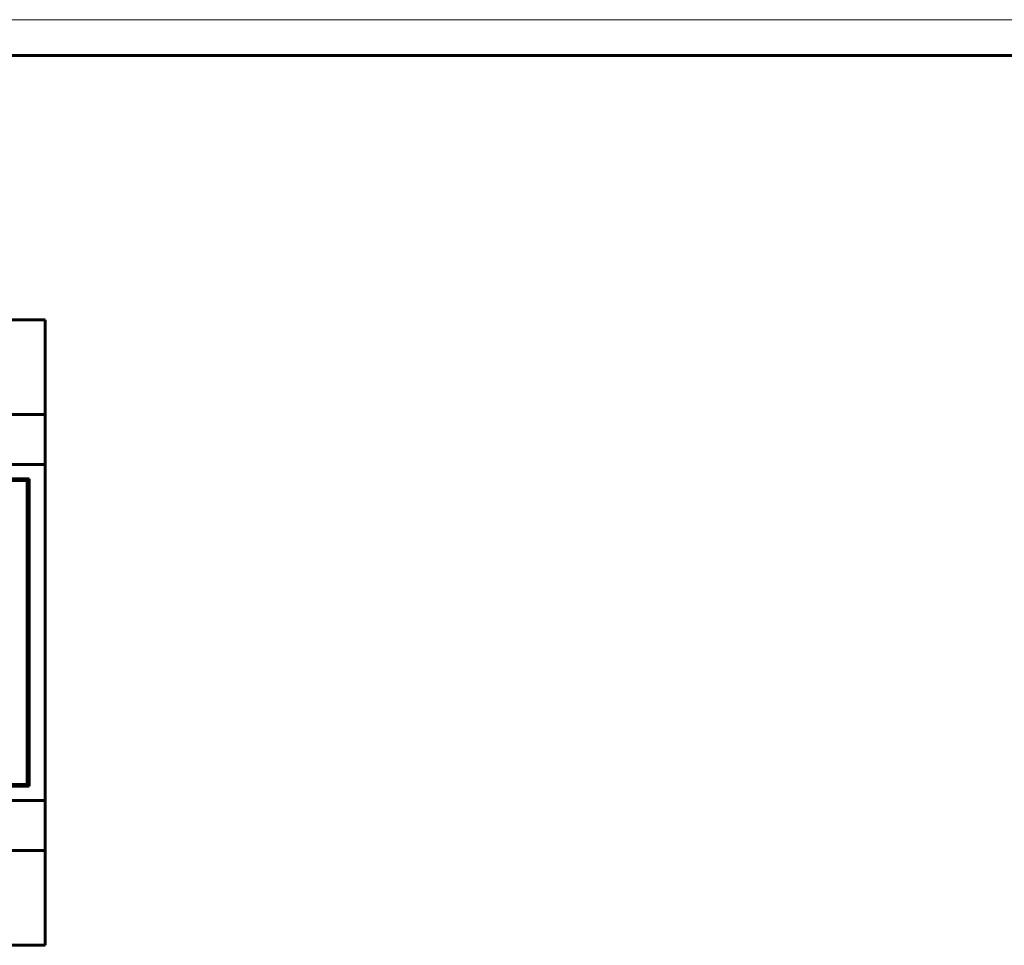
# Model space of a CAD drawing. Header units: millimetres. Extents: x 0 to 1680, y 0 to 297.
# Tile 5 of 12: x 274 to 412, y 168 to 297. Entities that reach past the tile are written whole.
import ezdxf

# ---------------------------------------------------------------- set-up
doc = ezdxf.new("R2010")
doc.units = ezdxf.units.MM
doc.linetypes.add('K5LT_BASIC', pattern=[0])
doc.linetypes.add('K5LT_THIN', pattern=[0])
doc.layers.add('Системный слой (1)', color=7, linetype='Continuous', true_color=0x909090)

# ---------------------------------------------------------------- blocks, each defined once
blk = doc.blocks.new('U0')
at = {"layer": 'Системный слой (1)', "color": 5, "linetype": 'K5LT_BASIC', "lineweight": 60, "true_color": 0x0000ff}
blk.add_line((269.88, 255.03), (277.62, 255.03), dxfattribs=at)
blk = doc.blocks.new('U273')
at = {"color": 7, "linetype": 'K5LT_THIN', "lineweight": 18}
blk.add_line((0, 297), (420, 297), dxfattribs=at)
at = {"color": 5, "linetype": 'K5LT_BASIC', "lineweight": 60, "true_color": 0x0000ff}
blk.add_line((20, 292), (415, 292), dxfattribs=at)

msp = doc.modelspace()

# ---------------------------------------------------------------- linework, layer by layer
at = {"layer": 'Системный слой (1)', "color": 5, "linetype": 'K5LT_BASIC', "lineweight": 60, "true_color": 0x0000ff}
for p, q in [((277.62, 255.03), (119.62, 255.03)), ((277.62, 241.78), (277.62, 255.03)), ((277.62, 241.78), (119.62, 241.78)), ((277.62, 234.78), (277.62, 241.78)), ((277.62, 234.78), (119.62, 234.78)), ((277.62, 187.78), (277.62, 234.78)), ((275.37, 232.78), (121.87, 232.78)), ((275.37, 189.78), (275.37, 232.78)), ((275.12, 232.53), (122.12, 232.53)), ((275.12, 190.03), (275.12, 232.53)), ((122.12, 190.03), (275.12, 190.03)), ((121.87, 189.78), (275.37, 189.78)), ((277.62, 187.78), (119.62, 187.78)), ((277.62, 180.78), (277.62, 187.78)), ((277.62, 180.78), (119.62, 180.78)), ((277.62, 167.53), (277.62, 180.78)), ((277.62, 167.53), (119.62, 167.53))]:
    msp.add_line(p, q, dxfattribs=at)

# ---------------------------------------------------------------- block references
msp.add_blockref('U273', (0, 0))
at = {"layer": 'Системный слой (1)'}
msp.add_blockref('U0', (0, 0), dxfattribs=at)

doc.saveas('drawing.dxf')
